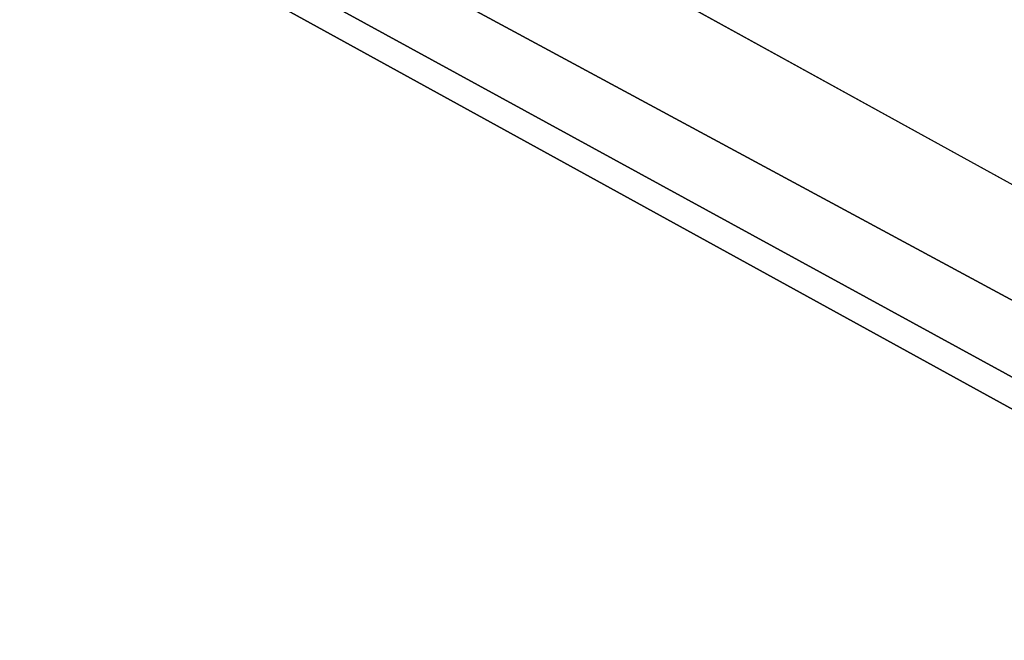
# Model space of a CAD drawing. Extents: x -250 to 250, y -968 to 894.
# Tile 63 of 256: x -5.202 to -4.751, y -818.493 to -818.21. Entities that reach past the tile are written whole.
import ezdxf

# ---------------------------------------------------------------- set-up
doc = ezdxf.new("R2010")
doc.units = 0
doc.header["$LTSCALE"] = 3.583593
for name, color, linetype in [('112', 7, 'CONTINUOUS'), ('113', 7, 'CONTINUOUS'), ('114', 7, 'CONTINUOUS'), ('132', 7, 'CONTINUOUS'), ('6', 7, 'CONTINUOUS'), ('987', 7, 'CONTINUOUS'), ('996', 7, 'CONTINUOUS')]:
    doc.layers.add(name, color=color, linetype=linetype)

msp = doc.modelspace()

# ---------------------------------------------------------------- linework, layer by layer
at = {"layer": '112', "color": 7, "linetype": 'CONTINUOUS'}
for points in [[(0, -819.35832, -68.65), (-9.38169, -815.73245, -68.65), (-7.89246, -815.33417, -68.65), (0, -819.35832, -68.65)], [(0, -820.9, -68.65), (-9.38169, -815.73245, -68.65), (0, -819.35832, -68.65), (0, -820.9, -68.65)]]:
    msp.add_3dface(points, dxfattribs=at)
at = {"layer": '113', "color": 7, "linetype": 'CONTINUOUS'}
msp.add_3dface([(-13.49902, -799.64314, -15.65), (0, -820, -15.65), (0, -817.1, -15.65), (-13.49902, -799.64314, -15.65)], dxfattribs=at)
at = {"layer": '114', "color": 7, "linetype": 'CONTINUOUS'}
for points in [[(-14.49966, -799.64786, -16.65), (-9.45899, -815.79535, -68.55), (-5.14908, -819.59874, -51.65), (-14.49966, -799.64786, -16.65)], [(-5.14908, -819.59874, -30.15), (-14.49966, -799.64786, -16.65), (-5.14908, -819.59874, -51.65), (-5.14908, -819.59874, -30.15)], [(-3.51285, -820.35952, -26.42004), (-14.49966, -799.64786, -16.65), (-5.14908, -819.59874, -30.15), (-3.51285, -820.35952, -26.42004)], [(0, -821, -25.05), (-14.49966, -799.64786, -16.65), (-3.51285, -820.35952, -26.42004), (0, -821, -25.05)], [(0, -821, -16.65), (-14.49966, -799.64786, -16.65), (0, -821, -25.05), (0, -821, -16.65)], [(-9.45899, -815.79535, -68.55), (0, -821, -68.55), (-5.14908, -819.59874, -51.65), (-9.45899, -815.79535, -68.55)]]:
    msp.add_3dface(points, dxfattribs=at)
at = {"layer": '132', "color": 7, "linetype": 'CONTINUOUS'}
for points in [[(-13.49902, -799.64314, -15.65), (-14.49966, -799.64786, -16.65), (0, -821, -16.65), (-13.49902, -799.64314, -15.65)], [(0, -820, -15.65), (-13.49902, -799.64314, -15.65), (0, -820.70711, -15.94289), (0, -820, -15.65)], [(-13.49902, -799.64314, -15.65), (0, -821, -16.65), (0, -820.70711, -15.94289), (-13.49902, -799.64314, -15.65)]]:
    msp.add_3dface(points, dxfattribs=at)
at = {"layer": '6', "color": 7, "linetype": 'CONTINUOUS'}
for points in [[(210, -814, 11), (-210, -814, 11), (-210, -825, 0.00006), (210, -814, 11)], [(-210, -814, -11), (210, -825, 0.00006), (-210, -825, 0.00006), (-210, -814, -11)], [(210, -825, 0.00006), (210, -814, 11), (-210, -825, 0.00006), (210, -825, 0.00006)], [(210, -814, -11), (210, -825, 0.00006), (-210, -814, -11), (210, -814, -11)]]:
    msp.add_3dface(points, dxfattribs=at)
at = {"layer": '987', "color": 7, "linetype": 'CONTINUOUS'}
for points in [[(-9.38169, -815.73245, -68.65), (0, -820.9, -68.65), (-9.45899, -815.79535, -68.55), (-9.38169, -815.73245, -68.65)], [(0, -821, -68.55), (-9.45899, -815.79535, -68.55), (0, -820.97071, -68.62071), (0, -821, -68.55)], [(-9.45899, -815.79535, -68.55), (0, -820.9, -68.65), (0, -820.97071, -68.62071), (-9.45899, -815.79535, -68.55)]]:
    msp.add_3dface(points, dxfattribs=at)
at = {"layer": '996', "color": 7, "linetype": 'CONTINUOUS'}
msp.add_3dface([(0, -819.35832, -68.65), (-7.89246, -815.33417, -68.65), (0, -818.13358, -68.62499), (0, -819.35832, -68.65)], dxfattribs=at)

doc.saveas('drawing.dxf')
